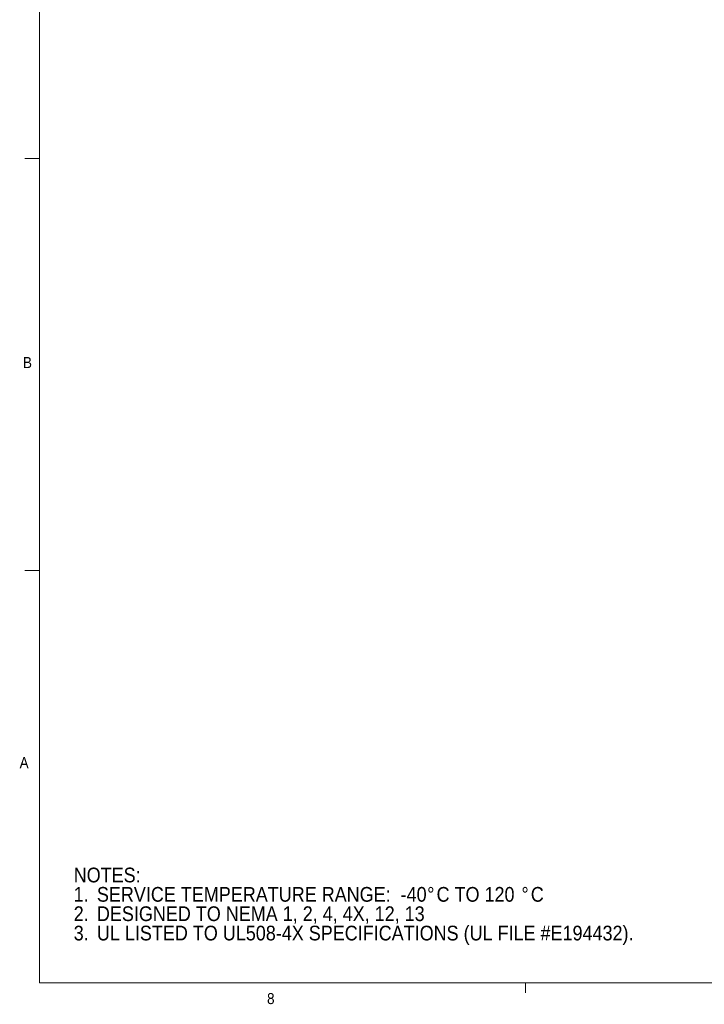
# Model space of a CAD drawing. Header units: inches. Extents: x 0.3 to 33.9, y 0.2 to 21.7.
# Tile 1 of 17: x 0.3 to 6.2, y 0.3 to 8.6. Entities that reach past the tile are written whole.
import ezdxf

# ---------------------------------------------------------------- set-up
doc = ezdxf.new("R2010")
doc.units = ezdxf.units.IN
doc.header["$MEASUREMENT"] = 0
doc.linetypes.add('SLD-Solid', pattern=[0])
doc.layers.add('SLD-0', color=7, linetype='SLD-Solid')
doc.styles.add('SLDTEXTSTYLE1', font='GOTHIC.TTF', dxfattribs={"width": 0.913})

# ---------------------------------------------------------------- blocks, each defined once
blk = doc.blocks.new('SW_NOTE_1')
at = {"layer": 'SLD-0', "color": 0, "char_height": 0.125, "attachment_point": 1, "style": 'SLDTEXTSTYLE1'}
for s, insert in [('NOTES:', (0, 0.1597)), ('%%d', (3.0003, -0.0047)), ('%%d', (3.8004, -0.0047)), ('1.', (0, -0.0047)), ('SERVICE TEMPERATURE RANGE:  -40', (0.1969, -0.0047)), ('C TO 120', (3.0797, -0.0047)), ('C', (3.8797, -0.0047)), ('2.', (0, -0.1691)), ('DESIGNED TO NEMA 1, 2, 4, 4X, 12, 13', (0.1969, -0.1691)), ('3.', (0, -0.3334)), ('UL LISTED TO UL508-4X SPECIFICATIONS (UL FILE #E194432).', (0.1969, -0.3334))]:
    blk.add_mtext(s, dxfattribs=dict(at, insert=insert))

msp = doc.modelspace()

# ---------------------------------------------------------------- linework, layer by layer
at = {"color": 7, "linetype": 'SLD-Solid', "lineweight": 0}
for p, q in [((0.5158, 21.464), (0.5158, 0.464)), ((0.5158, 7.464), (0.3908, 7.464)), ((0.5158, 3.964), (0.3908, 3.964)), ((33.5158, 0.464), (0.5158, 0.464)), ((4.6408, 0.464), (4.6408, 0.3792))]:
    msp.add_line(p, q, dxfattribs=at)

# ---------------------------------------------------------------- block references
at = {"layer": 'SLD-0', "color": 7}
msp.add_blockref('SW_NOTE_1', (0.806, 1.2826), dxfattribs=at)

# ---------------------------------------------------------------- texts
at = {"color": 7, "linetype": 'Continuous', "lineweight": 0, "char_height": 0.0937, "attachment_point": 1, "style": 'SLDTEXTSTYLE1'}
for s, insert in [('B', (0.3755, 5.7772)), ('A', (0.3471, 2.3802)), ('8', (2.4471, 0.3773))]:
    msp.add_mtext(s, dxfattribs=dict(at, insert=insert))

doc.saveas('drawing.dxf')
